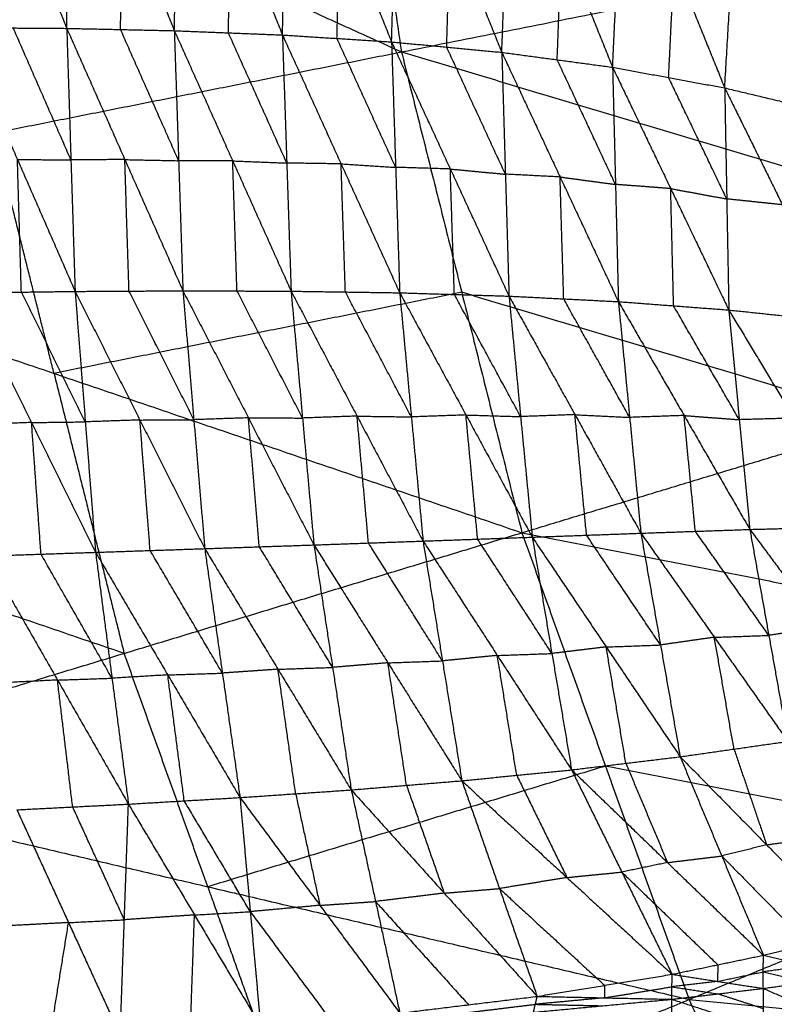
# Model space of a CAD drawing. Header units: millimetres. Extents: x -106 to 110, y -96 to 120.
# Tile 189 of 256: x -52 to -44, y -7 to 2. Entities that reach past the tile are written whole.
import ezdxf

# ---------------------------------------------------------------- set-up
doc = ezdxf.new("R2010")
doc.units = ezdxf.units.MM
doc.header["$MEASUREMENT"] = 0
doc.layers.add('Default', color=7, linetype='Continuous', true_color=0x000000)

msp = doc.modelspace()

# ---------------------------------------------------------------- linework, layer by layer
at = {"layer": 'Default'}
for points in [[(-48.5919, 6.9903, 3.8611), (-48.2272, 4.5317, 3.8611), (-47.8625, 2.0731, 3.8611)], [(-56.8864, 6.1734, 3.952), (-52.3744, 4.1232, 3.9066), (-47.8625, 2.0731, 3.8611)], [(-52.2542, 4.8928, -1.7099), (-51.7361, 3.601, -2.2004), (-51.2181, 2.3092, -2.691)], [(-51.2181, 2.3092, -2.691), (-51.1979, 3.5885, -2.1952), (-51.1776, 4.8677, -1.6994)], [(-51.1776, 4.8677, -1.6994), (-50.6586, 3.5768, -2.1789), (-50.1396, 2.2859, -2.6584)], [(-50.1396, 2.2859, -2.6584), (-50.1152, 3.5527, -2.1686), (-50.0908, 4.8195, -1.6787)], [(-50.0908, 4.8195, -1.6787), (-49.5733, 3.5311, -2.1439), (-49.0557, 2.2428, -2.6091)], [(-49.0557, 2.2428, -2.6091), (-49.0265, 3.4924, -2.128), (-48.9973, 4.7421, -1.647)], [(-48.9973, 4.7421, -1.647), (-48.4796, 3.4577, -2.0947), (-47.9618, 2.1733, -2.5425)], [(-47.9618, 2.1733, -2.5425), (-47.925, 3.399, -2.0732), (-47.8882, 4.6247, -1.6039)], [(-47.8882, 4.6247, -1.6039), (-47.3725, 3.3468, -2.0314), (-46.8568, 2.0688, -2.459)], [(-46.8568, 2.0688, -2.459), (-46.8117, 3.2616, -2.0044), (-46.7666, 4.4544, -1.5498)], [(-46.7666, 4.4544, -1.5498), (-46.2563, 3.1867, -1.9546), (-45.746, 1.9191, -2.3595)], [(-45.746, 1.9191, -2.3595), (-45.6904, 3.0668, -1.9225), (-45.6347, 4.2145, -1.4855)], [(-45.6347, 4.2145, -1.4855), (-45.1285, 2.9632, -1.8645), (-44.6222, 1.712, -2.2435)], [(-44.6222, 1.712, -2.2435), (-44.5572, 2.7992, -1.827), (-44.4921, 3.8864, -1.4105)], [(-44.4921, 3.8864, -1.4105), (-43.9909, 2.664, -1.7608), (-43.4896, 1.4417, -2.1111)], [(-50.6789, 2.2976, -2.6747), (-50.6687, 2.9372, -2.4268), (-50.6586, 3.5768, -2.1789)], [(-47.8625, 2.0731, 3.8611), (-44.0698, 2.8275, 3.8351), (-40.2771, 3.5819, 3.8092)], [(-49.5977, 2.2643, -2.6338), (-49.5855, 2.8977, -2.3889), (-49.5733, 3.5311, -2.1439)], [(-48.5088, 2.208, -2.5758), (-48.4942, 2.8329, -2.3353), (-48.4796, 3.4577, -2.0947)], [(-47.4093, 2.1211, -2.5008), (-47.3909, 2.7339, -2.2661), (-47.3725, 3.3468, -2.0314)], [(-46.3014, 1.994, -2.4092), (-46.2789, 2.5903, -2.1819), (-46.2563, 3.1867, -1.9546)], [(-45.1841, 1.8155, -2.3015), (-45.1563, 2.3894, -2.083), (-45.1285, 2.9632, -1.8645)], [(-52.2902, 2.3167, -2.7084), (-51.7541, 2.313, -2.6997), (-51.2181, 2.3092, -2.691)], [(-52.2902, 2.3167, -2.7084), (-51.7123, 0.994, -2.8185), (-51.1345, -0.3287, -2.9285)], [(-51.1763, 0.9903, -2.8098), (-51.4652, 1.6516, -2.7547), (-51.7541, 2.313, -2.6997)], [(-51.2181, 2.3092, -2.691), (-51.1763, 0.9903, -2.8098), (-51.1345, -0.3287, -2.9285)], [(-51.2181, 2.3092, -2.691), (-50.6789, 2.2976, -2.6747), (-50.1396, 2.2859, -2.6584)], [(-51.2181, 2.3092, -2.691), (-50.6358, 0.9933, -2.7937), (-50.0535, -0.3227, -2.8964)], [(-50.0966, 0.9816, -2.7774), (-50.3877, 1.6396, -2.7261), (-50.6789, 2.2976, -2.6747)], [(-50.1396, 2.2859, -2.6584), (-50.0966, 0.9816, -2.7774), (-50.0535, -0.3227, -2.8964)], [(-50.1396, 2.2859, -2.6584), (-49.5977, 2.2643, -2.6338), (-49.0557, 2.2428, -2.6091)], [(-50.1396, 2.2859, -2.6584), (-49.5544, 0.9797, -2.7521), (-48.9691, -0.3264, -2.8458)], [(-49.0124, 0.9582, -2.7275), (-49.305, 1.6113, -2.6806), (-49.5977, 2.2643, -2.6338)], [(-49.0557, 2.2428, -2.6091), (-49.0124, 0.9582, -2.7275), (-48.9691, -0.3264, -2.8458)], [(-49.0557, 2.2428, -2.6091), (-48.5088, 2.208, -2.5758), (-47.9618, 2.1733, -2.5425)], [(-49.0557, 2.2428, -2.6091), (-48.468, 0.9501, -2.6926), (-47.8803, -0.3427, -2.7761)], [(-47.9211, 0.9153, -2.6593), (-48.2149, 1.5617, -2.6176), (-48.5088, 2.208, -2.5758)], [(-47.9618, 2.1733, -2.5425), (-47.9211, 0.9153, -2.6593), (-47.8803, -0.3427, -2.7761)], [(-47.9618, 2.1733, -2.5425), (-47.4093, 2.1211, -2.5008), (-46.8568, 2.0688, -2.459)], [(-47.9618, 2.1733, -2.5425), (-47.3731, 0.8986, -2.615), (-46.7845, -0.3761, -2.6876)], [(-46.8207, 0.8464, -2.5733), (-47.115, 1.4837, -2.537), (-47.4093, 2.1211, -2.5008)], [(-56.0369, 0.4471, 3.952), (-51.9497, 1.2601, 3.9066), (-47.8625, 2.0731, 3.8611)], [(-47.8625, 2.0731, 3.8611), (-47.2585, -0.338, 3.8611), (-46.6546, -2.749, 3.8611)], [(-47.8625, 2.0731, 3.8611), (-43.5581, 0.7845, 3.8351), (-39.2537, -0.504, 3.8092)], [(-46.8568, 2.0688, -2.459), (-46.8207, 0.8464, -2.5733), (-46.7845, -0.3761, -2.6876)], [(-46.8568, 2.0688, -2.459), (-46.3014, 1.994, -2.4092), (-45.746, 1.9191, -2.3595)], [(-46.8568, 2.0688, -2.459), (-46.2723, 0.8188, -2.5201), (-45.6878, -0.4313, -2.5813)], [(-45.7169, 0.7439, -2.4704), (-46.0092, 1.3689, -2.4398), (-46.3014, 1.994, -2.4092)], [(-45.746, 1.9191, -2.3595), (-45.7169, 0.7439, -2.4704), (-45.6878, -0.4313, -2.5813)], [(-45.746, 1.9191, -2.3595), (-45.1841, 1.8155, -2.3015), (-44.6222, 1.712, -2.2435)], [(-45.746, 1.9191, -2.3595), (-45.1635, 0.7021, -2.408), (-44.5809, -0.515, -2.4565)], [(-44.6016, 0.5985, -2.35), (-44.8928, 1.207, -2.3257), (-45.1841, 1.8155, -2.3015)], [(-44.6222, 1.712, -2.2435), (-44.6016, 0.5985, -2.35), (-44.5809, -0.515, -2.4565)], [(-44.6222, 1.712, -2.2435), (-44.0559, 1.5768, -2.1773), (-43.4896, 1.4417, -2.1111)], [(-44.6222, 1.712, -2.2435), (-44.0429, 0.5394, -2.2785), (-43.4636, -0.6332, -2.3136)], [(-51.3458, -1.151, 3.9066), (-51.6477, 0.0545, 3.9066), (-51.9497, 1.2601, 3.9066)], [(-51.6733, -0.3357, -2.9362), (-51.6928, 0.3292, -2.8773), (-51.7123, 0.994, -2.8185)], [(-51.7123, 0.994, -2.8185), (-51.4443, 0.9921, -2.8141), (-51.1763, 0.9903, -2.8098)], [(-50.6358, 0.9933, -2.7937), (-50.906, 0.9918, -2.8017), (-51.1763, 0.9903, -2.8098)], [(-50.594, -0.3257, -2.9124), (-50.6149, 0.3338, -2.8531), (-50.6358, 0.9933, -2.7937)], [(-50.6358, 0.9933, -2.7937), (-50.3662, 0.9875, -2.7855), (-50.0966, 0.9816, -2.7774)], [(-49.5544, 0.9797, -2.7521), (-49.8255, 0.9807, -2.7648), (-50.0966, 0.9816, -2.7774)], [(-49.5113, -0.3245, -2.8711), (-49.5328, 0.3276, -2.8116), (-49.5544, 0.9797, -2.7521)], [(-49.5544, 0.9797, -2.7521), (-49.2834, 0.969, -2.7398), (-49.0124, 0.9582, -2.7275)], [(-48.468, 0.9501, -2.6926), (-48.7402, 0.9541, -2.71), (-49.0124, 0.9582, -2.7275)], [(-48.4247, -0.3345, -2.811), (-48.4464, 0.3078, -2.7518), (-48.468, 0.9501, -2.6926)], [(-48.468, 0.9501, -2.6926), (-48.1945, 0.9327, -2.676), (-47.9211, 0.9153, -2.6593)], [(-47.3731, 0.8986, -2.615), (-47.6471, 0.907, -2.6372), (-47.9211, 0.9153, -2.6593)], [(-47.3324, -0.3594, -2.7318), (-47.3528, 0.2696, -2.6734), (-47.3731, 0.8986, -2.615)], [(-47.3731, 0.8986, -2.615), (-47.0969, 0.8725, -2.5942), (-46.8207, 0.8464, -2.5733)], [(-46.2723, 0.8188, -2.5201), (-46.5465, 0.8326, -2.5467), (-46.8207, 0.8464, -2.5733)], [(-46.2362, -0.4037, -2.6344), (-46.2543, 0.2076, -2.5773), (-46.2723, 0.8188, -2.5201)], [(-46.2723, 0.8188, -2.5201), (-45.9946, 0.7813, -2.4952), (-45.7169, 0.7439, -2.4704)], [(-45.1635, 0.7021, -2.408), (-45.4402, 0.723, -2.4392), (-45.7169, 0.7439, -2.4704)], [(-45.1344, -0.4731, -2.5189), (-45.1489, 0.1145, -2.4635), (-45.1635, 0.7021, -2.408)], [(-45.1635, 0.7021, -2.408), (-44.8825, 0.6503, -2.379), (-44.6016, 0.5985, -2.35)], [(-44.0429, 0.5394, -2.2785), (-44.3222, 0.569, -2.3143), (-44.6016, 0.5985, -2.35)], [(-56.0369, 0.4471, 3.952), (-51.3458, -1.151, 3.9066), (-46.6546, -2.749, 3.8611)], [(-52.2121, -0.3427, -2.944), (-51.6733, -0.3357, -2.9362), (-51.1345, -0.3287, -2.9285)], [(-52.2121, -0.3427, -2.944), (-51.5707, -1.644, -2.7795), (-50.9294, -2.9453, -2.615)], [(-51.0319, -1.637, -2.7718), (-51.3526, -0.9864, -2.854), (-51.6733, -0.3357, -2.9362)], [(-47.2585, -0.338, 3.8611), (-49.3022, -0.7445, 3.8838), (-51.3458, -1.151, 3.9066)], [(-51.1345, -0.3287, -2.9285), (-50.594, -0.3257, -2.9124), (-50.0535, -0.3227, -2.8964)], [(-51.1345, -0.3287, -2.9285), (-51.0319, -1.637, -2.7718), (-50.9294, -2.9453, -2.615)], [(-51.1345, -0.3287, -2.9285), (-50.4846, -1.6186, -2.7575), (-49.8348, -2.9085, -2.5865)], [(-49.9442, -1.6156, -2.7414), (-50.2691, -0.9706, -2.8269), (-50.594, -0.3257, -2.9124)], [(-50.0535, -0.3227, -2.8964), (-49.9442, -1.6156, -2.7414), (-49.8348, -2.9085, -2.5865)], [(-50.0535, -0.3227, -2.8964), (-49.5113, -0.3245, -2.8711), (-48.9691, -0.3264, -2.8458)], [(-50.0535, -0.3227, -2.8964), (-49.3967, -1.5969, -2.7188), (-48.74, -2.8711, -2.5412)], [(-48.8545, -1.5987, -2.6935), (-49.1829, -0.9616, -2.7823), (-49.5113, -0.3245, -2.8711)], [(-48.9691, -0.3264, -2.8458), (-48.8545, -1.5987, -2.6935), (-48.74, -2.8711, -2.5412)], [(-48.9691, -0.3264, -2.8458), (-48.4247, -0.3345, -2.811), (-47.8803, -0.3427, -2.7761)], [(-48.9691, -0.3264, -2.8458), (-48.3076, -1.5794, -2.6621), (-47.6461, -2.8324, -2.4784)], [(-47.7632, -1.5875, -2.6273), (-48.094, -0.961, -2.7191), (-48.4247, -0.3345, -2.811)], [(-47.8803, -0.3427, -2.7761), (-47.7632, -1.5875, -2.6273), (-47.6461, -2.8324, -2.4784)], [(-47.8803, -0.3427, -2.7761), (-47.3324, -0.3594, -2.7318), (-46.7845, -0.3761, -2.6876)], [(-47.8803, -0.3427, -2.7761), (-47.216, -1.568, -2.5874), (-46.5517, -2.7933, -2.3986)], [(-46.6681, -1.5847, -2.5431), (-47.0002, -0.972, -2.6375), (-47.3324, -0.3594, -2.7318)], [(-42.9541, -1.6265, 3.8351), (-45.1063, -0.9822, 3.8481), (-47.2585, -0.338, 3.8611)], [(-46.7845, -0.3761, -2.6876), (-46.6681, -1.5847, -2.5431), (-46.5517, -2.7933, -2.3986)], [(-46.7845, -0.3761, -2.6876), (-46.2362, -0.4037, -2.6344), (-45.6878, -0.4313, -2.5813)], [(-46.7845, -0.3761, -2.6876), (-46.1234, -1.5649, -2.4952), (-45.4624, -2.7536, -2.3029)], [(-45.5751, -1.5924, -2.4421), (-45.9056, -0.9981, -2.5382), (-46.2362, -0.4037, -2.6344)], [(-45.6878, -0.4313, -2.5813), (-45.5751, -1.5924, -2.4421), (-45.4624, -2.7536, -2.3029)], [(-45.6878, -0.4313, -2.5813), (-45.1344, -0.4731, -2.5189), (-44.5809, -0.515, -2.4565)], [(-45.6878, -0.4313, -2.5813), (-45.029, -1.5735, -2.3859), (-44.3702, -2.7158, -2.1906)], [(-44.4756, -1.6154, -2.3236), (-44.805, -1.0442, -2.4212), (-45.1344, -0.4731, -2.5189)], [(-46.6546, -2.749, 3.8611), (-42.9541, -1.6265, 3.8351), (-39.2537, -0.504, 3.8092)], [(-44.5809, -0.515, -2.4565), (-44.4756, -1.6154, -2.3236), (-44.3702, -2.7158, -2.1906)], [(-44.5809, -0.515, -2.4565), (-44.0223, -0.5741, -2.385), (-43.4636, -0.6332, -2.3136)], [(-44.5809, -0.515, -2.4565), (-43.9268, -1.6003, -2.2593), (-43.2727, -2.6857, -2.062)], [(-51.3458, -1.151, 3.9066), (-50.9941, -2.5548, 3.9066), (-50.6425, -3.9587, 3.9066)], [(-48.3076, -1.5794, -2.6621), (-48.5811, -1.5891, -2.6778), (-48.8545, -1.5987, -2.6935)], [(-48.193, -2.8517, -2.5098), (-48.2503, -2.2156, -2.586), (-48.3076, -1.5794, -2.6621)], [(-48.3076, -1.5794, -2.6621), (-48.0354, -1.5835, -2.6447), (-47.7632, -1.5875, -2.6273)], [(-47.216, -1.568, -2.5874), (-47.4896, -1.5778, -2.6073), (-47.7632, -1.5875, -2.6273)], [(-47.0989, -2.8128, -2.4385), (-47.1574, -2.1904, -2.5129), (-47.216, -1.568, -2.5874)], [(-47.216, -1.568, -2.5874), (-46.942, -1.5763, -2.5652), (-46.6681, -1.5847, -2.5431)], [(-46.1234, -1.5649, -2.4952), (-46.3957, -1.5748, -2.5191), (-46.6681, -1.5847, -2.5431)], [(-46.007, -2.7735, -2.3507), (-46.0652, -2.1692, -2.423), (-46.1234, -1.5649, -2.4952)], [(-46.1234, -1.5649, -2.4952), (-45.8493, -1.5787, -2.4686), (-45.5751, -1.5924, -2.4421)], [(-45.029, -1.5735, -2.3859), (-45.3021, -1.583, -2.414), (-45.5751, -1.5924, -2.4421)], [(-44.9163, -2.7347, -2.2467), (-44.9727, -2.1541, -2.3163), (-45.029, -1.5735, -2.3859)], [(-45.029, -1.5735, -2.3859), (-44.7523, -1.5944, -2.3547), (-44.4756, -1.6154, -2.3236)], [(-51.5707, -1.644, -2.7795), (-51.8441, -1.6531, -2.7828), (-52.1174, -1.6622, -2.7861)], [(-51.5707, -1.644, -2.7795), (-51.3013, -1.6405, -2.7756), (-51.0319, -1.637, -2.7718)], [(-51.4761, -2.9635, -2.6217), (-51.5234, -2.3038, -2.7006), (-51.5707, -1.644, -2.7795)], [(-50.4846, -1.6186, -2.7575), (-50.7583, -1.6278, -2.7646), (-51.0319, -1.637, -2.7718)], [(-50.4846, -1.6186, -2.7575), (-50.2144, -1.6171, -2.7495), (-49.9442, -1.6156, -2.7414)], [(-50.3821, -2.9269, -2.6008), (-50.4334, -2.2728, -2.6791), (-50.4846, -1.6186, -2.7575)], [(-49.3967, -1.5969, -2.7188), (-49.6704, -1.6062, -2.7301), (-49.9442, -1.6156, -2.7414)], [(-49.2874, -2.8898, -2.5638), (-49.3421, -2.2433, -2.6413), (-49.3967, -1.5969, -2.7188)], [(-49.3967, -1.5969, -2.7188), (-49.1256, -1.5978, -2.7061), (-48.8545, -1.5987, -2.6935)], [(-43.9268, -1.6003, -2.2593), (-44.2012, -1.6078, -2.2914), (-44.4756, -1.6154, -2.3236)], [(-50.6425, -3.9587, 3.9066), (-52.9881, -3.1597, 3.9293), (-55.3336, -2.3607, 3.952)], [(-54.6303, -5.1684, 3.952), (-50.6425, -3.9587, 3.9066), (-46.6546, -2.749, 3.8611)], [(-46.6546, -2.749, 3.8611), (-45.8173, -5.0892, 3.8611), (-44.9799, -7.4295, 3.8611)], [(-46.6546, -2.749, 3.8611), (-42.2446, -3.6094, 3.8351), (-37.8347, -4.4698, 3.8092)], [(-46.5517, -2.7933, -2.3986), (-46.007, -2.7735, -2.3507), (-45.4624, -2.7536, -2.3029)], [(-45.4624, -2.7536, -2.3029), (-44.9163, -2.7347, -2.2467), (-44.3702, -2.7158, -2.1906)], [(-45.4624, -2.7536, -2.3029), (-45.2655, -3.8746, -1.865), (-45.0686, -4.9955, -1.4272)], [(-45.4624, -2.7536, -2.3029), (-44.7258, -3.7975, -1.8296), (-43.9893, -4.8414, -1.3563)], [(-44.1798, -3.7786, -1.7735), (-44.548, -3.2566, -2.0101), (-44.9163, -2.7347, -2.2467)], [(-44.3702, -2.7158, -2.1906), (-43.8215, -2.7007, -2.1263), (-43.2727, -2.6857, -2.062)], [(-44.3702, -2.7158, -2.1906), (-44.1798, -3.7786, -1.7735), (-43.9893, -4.8414, -1.3563)], [(-44.3702, -2.7158, -2.1906), (-43.6434, -3.693, -1.7328), (-42.9165, -4.6702, -1.275)], [(-48.74, -2.8711, -2.5412), (-48.193, -2.8517, -2.5098), (-47.6461, -2.8324, -2.4784)], [(-47.4517, -4.0342, -2.0079), (-47.8224, -3.443, -2.2588), (-48.193, -2.8517, -2.5098)], [(-47.6461, -2.8324, -2.4784), (-47.0989, -2.8128, -2.4385), (-46.5517, -2.7933, -2.3986)], [(-47.6461, -2.8324, -2.4784), (-47.4517, -4.0342, -2.0079), (-47.2573, -5.2361, -1.5373)], [(-47.6461, -2.8324, -2.4784), (-46.9016, -3.9796, -1.983), (-46.1571, -5.1268, -1.4875)], [(-46.3544, -3.96, -1.9431), (-46.7266, -3.3864, -2.1908), (-47.0989, -2.8128, -2.4385)], [(-46.5517, -2.7933, -2.3986), (-46.3544, -3.96, -1.9431), (-46.1571, -5.1268, -1.4875)], [(-46.5517, -2.7933, -2.3986), (-45.8101, -3.8944, -1.9129), (-45.0686, -4.9955, -1.4272)], [(-45.2655, -3.8746, -1.865), (-45.6362, -3.324, -2.1079), (-46.007, -2.7735, -2.3507)], [(-52.0228, -2.9818, -2.6283), (-51.4761, -2.9635, -2.6217), (-50.9294, -2.9453, -2.615)], [(-50.9294, -2.9453, -2.615), (-50.3821, -2.9269, -2.6008), (-49.8348, -2.9085, -2.5865)], [(-50.9294, -2.9453, -2.615), (-50.7645, -4.2079, -2.1165), (-50.5996, -5.4705, -1.6179)], [(-50.9294, -2.9453, -2.615), (-50.2052, -4.1751, -2.1088), (-49.481, -5.4048, -1.6026)], [(-49.6579, -4.1567, -2.0945), (-50.02, -3.5418, -2.3477), (-50.3821, -2.9269, -2.6008)], [(-49.8348, -2.9085, -2.5865), (-49.2874, -2.8898, -2.5638), (-48.74, -2.8711, -2.5412)], [(-49.8348, -2.9085, -2.5865), (-49.6579, -4.1567, -2.0945), (-49.481, -5.4048, -1.6026)], [(-49.8348, -2.9085, -2.5865), (-49.1004, -4.1182, -2.0811), (-48.366, -5.3279, -1.5758)], [(-48.553, -4.0995, -2.0585), (-48.9202, -3.4946, -2.3112), (-49.2874, -2.8898, -2.5638)], [(-48.74, -2.8711, -2.5412), (-48.553, -4.0995, -2.0585), (-48.366, -5.3279, -1.5758)], [(-48.74, -2.8711, -2.5412), (-47.9987, -4.0536, -2.0392), (-47.2573, -5.2361, -1.5373)], [(-52.0228, -2.9818, -2.6283), (-51.3112, -4.2261, -2.1231), (-50.5996, -5.4705, -1.6179)], [(-50.7645, -4.2079, -2.1165), (-51.1203, -3.5857, -2.3691), (-51.4761, -2.9635, -2.6217)], [(-43.6434, -3.693, -1.7328), (-43.9116, -3.7358, -1.7531), (-44.1798, -3.7786, -1.7735)], [(-44.7258, -3.7975, -1.8296), (-44.9957, -3.836, -1.8473), (-45.2655, -3.8746, -1.865)], [(-44.7258, -3.7975, -1.8296), (-44.4528, -3.788, -1.8015), (-44.1798, -3.7786, -1.7735)], [(-44.5289, -4.9184, -1.3918), (-44.6274, -4.358, -1.6107), (-44.7258, -3.7975, -1.8296)], [(-45.8101, -3.8944, -1.9129), (-46.0822, -3.9272, -1.928), (-46.3544, -3.96, -1.9431)], [(-45.8101, -3.8944, -1.9129), (-45.5378, -3.8845, -1.889), (-45.2655, -3.8746, -1.865)], [(-45.6128, -5.0611, -1.4574), (-45.7115, -4.4778, -1.6851), (-45.8101, -3.8944, -1.9129)], [(-49.8051, -6.2989, 3.9066), (-50.2238, -5.1288, 3.9066), (-50.6425, -3.9587, 3.9066)], [(-47.9987, -4.0536, -2.0392), (-47.7252, -4.0439, -2.0235), (-47.4517, -4.0342, -2.0079)], [(-46.9016, -3.9796, -1.983), (-47.1767, -4.0069, -1.9954), (-47.4517, -4.0342, -2.0079)], [(-46.9016, -3.9796, -1.983), (-46.628, -3.9698, -1.963), (-46.3544, -3.96, -1.9431)], [(-46.7072, -5.1814, -1.5124), (-46.8044, -4.5805, -1.7477), (-46.9016, -3.9796, -1.983)], [(-49.1004, -4.1182, -2.0811), (-49.3792, -4.1374, -2.0878), (-49.6579, -4.1567, -2.0945)], [(-49.1004, -4.1182, -2.0811), (-48.8267, -4.1088, -2.0698), (-48.553, -4.0995, -2.0585)], [(-48.9235, -5.3664, -1.5892), (-49.012, -4.7423, -1.8352), (-49.1004, -4.1182, -2.0811)], [(-47.9987, -4.0536, -2.0392), (-48.2758, -4.0765, -2.0488), (-48.553, -4.0995, -2.0585)], [(-47.8117, -5.282, -1.5565), (-47.9052, -4.6678, -1.7979), (-47.9987, -4.0536, -2.0392)], [(-51.3112, -4.2261, -2.1231), (-51.5908, -4.2404, -2.1242), (-51.8705, -4.2546, -2.1254)], [(-51.3112, -4.2261, -2.1231), (-51.0378, -4.217, -2.1198), (-50.7645, -4.2079, -2.1165)], [(-51.1589, -5.4989, -1.6202), (-51.235, -4.8625, -1.8716), (-51.3112, -4.2261, -2.1231)], [(-50.2052, -4.1751, -2.1088), (-50.4848, -4.1915, -2.1126), (-50.7645, -4.2079, -2.1165)], [(-50.2052, -4.1751, -2.1088), (-49.9316, -4.1659, -2.1017), (-49.6579, -4.1567, -2.0945)], [(-50.0403, -5.4377, -1.6102), (-50.1227, -4.8064, -1.8595), (-50.2052, -4.1751, -2.1088)], [(-44.9799, -7.4295, 3.8611), (-41.4073, -5.9496, 3.8351), (-37.8347, -4.4698, 3.8092)], [(-45.0686, -4.9955, -1.4272), (-44.5289, -4.9184, -1.3918), (-43.9893, -4.8414, -1.3563)], [(-44.5289, -4.9184, -1.3918), (-44.3653, -5.3987, -1.0237), (-44.2016, -5.8789, -0.6557)], [(-46.1571, -5.1268, -1.4875), (-45.6128, -5.0611, -1.4574), (-45.0686, -4.9955, -1.4272)], [(-45.0686, -4.9955, -1.4272), (-44.6513, -5.9907, -0.6522), (-44.2341, -6.986, 0.1228)], [(-45.0686, -4.9955, -1.4272), (-44.2016, -5.8789, -0.6557), (-43.3347, -6.7622, 0.1158)], [(-45.8173, -5.0892, 3.8611), (-47.8112, -5.6941, 3.8838), (-49.8051, -6.2989, 3.9066)], [(-47.2573, -5.2361, -1.5373), (-46.7072, -5.1814, -1.5124), (-46.1571, -5.1268, -1.4875)], [(-46.1571, -5.1268, -1.4875), (-45.6534, -6.1519, -0.6785), (-45.1497, -7.1771, 0.1304)], [(-46.1571, -5.1268, -1.4875), (-45.1956, -6.0564, -0.6823), (-44.2341, -6.986, 0.1228)], [(-41.4073, -5.9496, 3.8351), (-43.6123, -5.5194, 3.8481), (-45.8173, -5.0892, 3.8611)], [(-45.6128, -5.0611, -1.4574), (-45.4042, -5.5588, -1.0698), (-45.1956, -6.0564, -0.6823)], [(-54.6303, -5.1684, 3.952), (-49.8051, -6.2989, 3.9066), (-44.9799, -7.4295, 3.8611)], [(-46.7072, -5.1814, -1.5124), (-46.4554, -5.694, -1.1079), (-46.2035, -6.2066, -0.7034)], [(-49.481, -5.4048, -1.6026), (-48.9235, -5.3664, -1.5892), (-48.366, -5.3279, -1.5758)], [(-48.366, -5.3279, -1.5758), (-47.8117, -5.282, -1.5565), (-47.2573, -5.2361, -1.5373)], [(-48.366, -5.3279, -1.5758), (-48.1224, -6.4473, -0.7096), (-47.8788, -7.5666, 0.1566)], [(-48.366, -5.3279, -1.5758), (-47.4341, -6.3632, -0.7166), (-46.5022, -7.3986, 0.1426)], [(-47.8117, -5.282, -1.5565), (-47.6229, -5.8226, -1.1366), (-47.4341, -6.3632, -0.7166)], [(-47.2573, -5.2361, -1.5373), (-46.8798, -6.3173, -0.6974), (-46.5022, -7.3986, 0.1426)], [(-47.2573, -5.2361, -1.5373), (-46.2035, -6.2066, -0.7034), (-45.1497, -7.1771, 0.1304)], [(-50.5996, -5.4705, -1.6179), (-50.0403, -5.4377, -1.6102), (-49.481, -5.4048, -1.6026)], [(-49.481, -5.4048, -1.6026), (-49.3782, -6.5492, -0.7147), (-49.2754, -7.6936, 0.1733)], [(-49.481, -5.4048, -1.6026), (-48.6799, -6.4857, -0.723), (-47.8788, -7.5666, 0.1566)], [(-48.9235, -5.3664, -1.5892), (-48.8017, -5.926, -1.1561), (-48.6799, -6.4857, -0.723)], [(-51.7182, -5.5274, -1.6225), (-51.1589, -5.4989, -1.6202), (-50.5996, -5.4705, -1.6179)], [(-51.7182, -5.5274, -1.6225), (-51.2002, -6.6588, -0.7148), (-50.6821, -7.7902, 0.1929)], [(-50.6408, -6.6303, -0.7125), (-50.8999, -6.0646, -1.1663), (-51.1589, -5.4989, -1.6202)], [(-50.6821, -7.7902, 0.1929), (-50.6408, -6.6303, -0.7125), (-50.5996, -5.4705, -1.6179)], [(-50.5996, -5.4705, -1.6179), (-49.9375, -6.5821, -0.7223), (-49.2754, -7.6936, 0.1733)], [(-49.3782, -6.5492, -0.7147), (-49.7092, -5.9934, -1.1624), (-50.0403, -5.4377, -1.6102)], [(-44.2016, -5.8789, -0.6557), (-43.9318, -5.8403, -0.638), (-43.662, -5.8018, -0.6202)], [(-44.2016, -5.8789, -0.6557), (-44.4265, -5.9348, -0.6539), (-44.6513, -5.9907, -0.6522)], [(-45.1956, -6.0564, -0.6823), (-44.9235, -6.0236, -0.6673), (-44.6513, -5.9907, -0.6522)], [(-44.6513, -5.9907, -0.6522), (-44.2179, -6.4324, -0.2664), (-43.7844, -6.8741, 0.1193)], [(-45.1956, -6.0564, -0.6823), (-45.4245, -6.1042, -0.6804), (-45.6534, -6.1519, -0.6785)], [(-46.2035, -6.2066, -0.7034), (-46.5416, -6.262, -0.7004), (-46.8798, -6.3173, -0.6974)], [(-46.2035, -6.2066, -0.7034), (-45.9285, -6.1793, -0.691), (-45.6534, -6.1519, -0.6785)], [(-45.6534, -6.1519, -0.6785), (-45.1727, -6.6168, -0.276), (-44.6919, -7.0816, 0.1266)], [(-49.8051, -6.2989, 3.9066), (-49.3176, -7.6616, 3.9066), (-48.83, -9.0242, 3.9066)], [(-47.4341, -6.3632, -0.7166), (-47.1569, -6.3403, -0.707), (-46.8798, -6.3173, -0.6974)], [(-46.8798, -6.3173, -0.6974), (-46.3529, -6.8026, -0.2804), (-45.826, -7.2878, 0.1365)], [(-47.4341, -6.3632, -0.7166), (-47.7783, -6.4052, -0.7131), (-48.1224, -6.4473, -0.7096)], [(-48.6799, -6.4857, -0.723), (-49.0291, -6.5175, -0.7188), (-49.3782, -6.5492, -0.7147)], [(-48.6799, -6.4857, -0.723), (-48.4012, -6.4665, -0.7163), (-48.1224, -6.4473, -0.7096)], [(-48.1224, -6.4473, -0.7096), (-47.6565, -6.9649, -0.28), (-47.1905, -7.4826, 0.1496)], [(-49.9375, -6.5821, -0.7223), (-50.2891, -6.6062, -0.7174), (-50.6408, -6.6303, -0.7125)], [(-49.9787, -7.7419, 0.1831), (-49.9581, -7.162, -0.2696), (-49.9375, -6.5821, -0.7223)], [(-49.9375, -6.5821, -0.7223), (-49.6578, -6.5656, -0.7185), (-49.3782, -6.5492, -0.7147)], [(-49.3782, -6.5492, -0.7147), (-48.9776, -7.0897, -0.2749), (-48.5771, -7.6301, 0.165)], [(-51.2002, -6.6588, -0.7148), (-51.5536, -6.6774, -0.7089), (-51.907, -6.696, -0.703)], [(-51.389, -7.8274, 0.2047), (-51.2946, -7.2431, -0.255), (-51.2002, -6.6588, -0.7148)], [(-51.2002, -6.6588, -0.7148), (-50.9205, -6.6445, -0.7136), (-50.6408, -6.6303, -0.7125)], [(-44.2341, -6.986, 0.1228), (-43.7844, -6.8741, 0.1193), (-43.3347, -6.7622, 0.1158)], [(-45.1497, -7.1771, 0.1304), (-44.6919, -7.0816, 0.1266), (-44.2341, -6.986, 0.1228)], [(-44.2367, -7.3189, -0.2617), (-44.2354, -7.1524, -0.0694), (-44.2341, -6.986, 0.1228)], [(-44.2341, -6.986, 0.1228), (-43.7811, -7.0905, -0.1118), (-43.3281, -7.195, -0.3464)], [(-44.6919, -7.0816, 0.1266), (-44.6926, -7.1648, 0.0305), (-44.6932, -7.248, -0.0656)], [(-43.7811, -7.0905, -0.1118), (-44.0083, -7.1215, -0.0906), (-44.2354, -7.1524, -0.0694)], [(-46.5022, -7.3986, 0.1426), (-45.826, -7.2878, 0.1365), (-45.1497, -7.1771, 0.1304)], [(-45.1516, -7.4277, -0.1836), (-45.1506, -7.3024, -0.0266), (-45.1497, -7.1771, 0.1304)], [(-45.1497, -7.1771, 0.1304), (-44.6932, -7.248, -0.0656), (-44.2367, -7.3189, -0.2617)], [(-44.6932, -7.248, -0.0656), (-44.4643, -7.2002, -0.0675), (-44.2354, -7.1524, -0.0694)], [(-44.2367, -7.3189, -0.2617), (-43.7824, -7.2569, -0.304), (-43.3281, -7.195, -0.3464)], [(-44.2354, -7.1524, -0.0694), (-44.0089, -7.2047, -0.1867), (-43.7824, -7.2569, -0.304)], [(-45.826, -7.2878, 0.1365), (-45.8264, -7.3505, 0.058), (-45.8269, -7.4131, -0.0205)], [(-45.8269, -7.4131, -0.0205), (-45.4888, -7.3578, -0.0236), (-45.1506, -7.3024, -0.0266)], [(-44.6932, -7.248, -0.0656), (-44.9219, -7.2752, -0.0461), (-45.1506, -7.3024, -0.0266)], [(-45.1506, -7.3024, -0.0266), (-44.9224, -7.3379, -0.1246), (-44.6941, -7.3733, -0.2226)], [(-47.8788, -7.5666, 0.1566), (-47.1905, -7.4826, 0.1496), (-46.5022, -7.3986, 0.1426)], [(-46.5387, -7.5577, -0.0752), (-46.5204, -7.4781, 0.0337), (-46.5022, -7.3986, 0.1426)], [(-46.5022, -7.3986, 0.1426), (-45.8269, -7.4131, -0.0205), (-45.1516, -7.4277, -0.1836)], [(-45.1516, -7.4277, -0.1836), (-44.6941, -7.3733, -0.2226), (-44.2367, -7.3189, -0.2617)], [(-44.2355, -7.5223, -0.3762), (-44.4648, -7.4478, -0.2994), (-44.6941, -7.3733, -0.2226)], [(-44.2367, -7.3189, -0.2617), (-44.2355, -7.5223, -0.3762), (-44.2343, -7.7256, -0.4908)], [(-44.2367, -7.3189, -0.2617), (-43.7765, -7.5161, -0.4396), (-43.3162, -7.7133, -0.6175)], [(-52.6801, -10.619, 3.952), (-48.83, -9.0242, 3.9066), (-44.9799, -7.4295, 3.8611)], [(-47.2087, -7.5621, 0.0407), (-46.8646, -7.5201, 0.0372), (-46.5204, -7.4781, 0.0337)], [(-46.5387, -7.5577, -0.0752), (-45.8451, -7.4927, -0.1294), (-45.1516, -7.4277, -0.1836)], [(-45.8269, -7.4131, -0.0205), (-46.1736, -7.4456, 0.0066), (-46.5204, -7.4781, 0.0337)], [(-46.5204, -7.4781, 0.0337), (-46.1828, -7.4854, -0.0479), (-45.8451, -7.4927, -0.1294)], [(-45.1526, -7.7415, -0.3744), (-45.1521, -7.5846, -0.279), (-45.1516, -7.4277, -0.1836)], [(-45.1516, -7.4277, -0.1836), (-44.6929, -7.5767, -0.3372), (-44.2343, -7.7256, -0.4908)], [(-44.9799, -7.4295, 3.8611), (-43.9172, -9.6764, 3.8611), (-42.8545, -11.9232, 3.8611)], [(-44.9799, -7.4295, 3.8611), (-40.5068, -7.8535, 3.8351), (-36.0338, -8.2775, 3.8092)]]:
    msp.add_open_spline(points, degree=2, dxfattribs=at)

doc.saveas('drawing.dxf')
